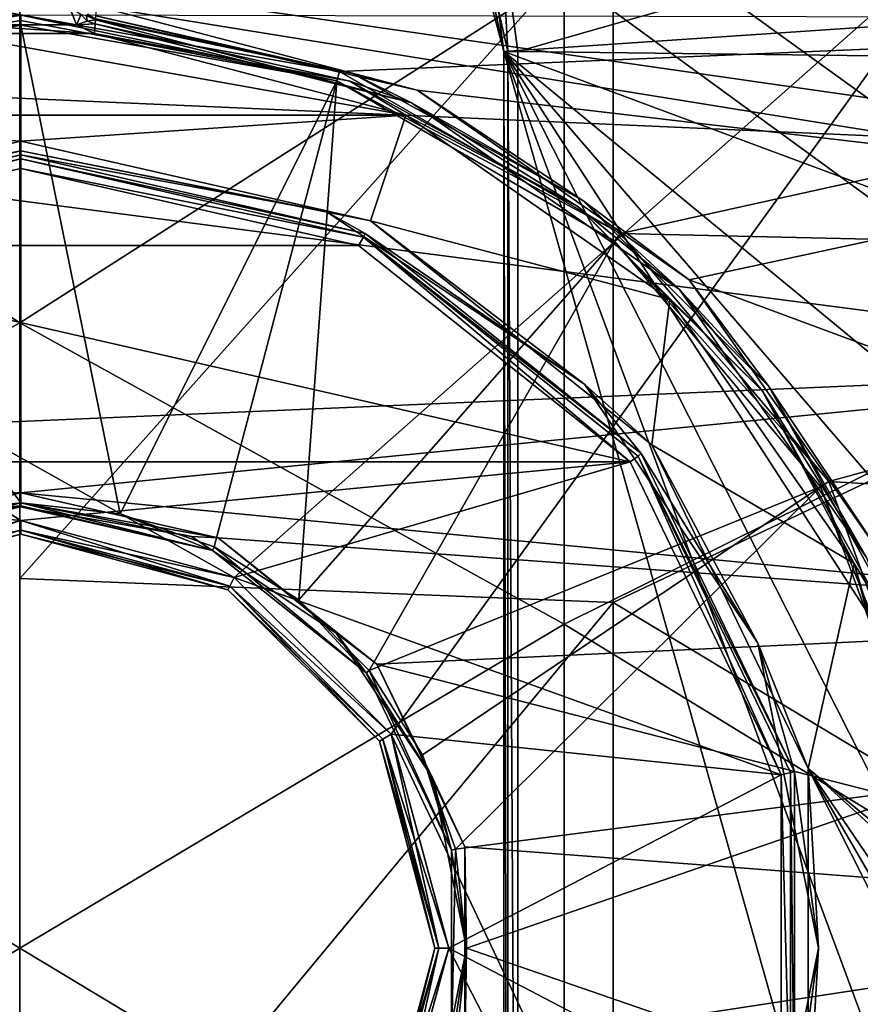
# Model space of a CAD drawing. Extents: x -252 to 252, y -10 to 1339.
# Tile 48 of 256: x 0 to 6, y 81 to 88. Entities that reach past the tile are written whole.
import ezdxf

# ---------------------------------------------------------------- set-up
doc = ezdxf.new("R2010")
doc.units = 0
doc.header["$LTSCALE"] = 52.148148
for name, color, linetype in [('199', 7, 'CONTINUOUS'), ('202', 7, 'CONTINUOUS'), ('2792', 7, 'CONTINUOUS'), ('2804', 7, 'CONTINUOUS'), ('2805', 7, 'CONTINUOUS'), ('349', 7, 'CONTINUOUS'), ('353', 7, 'CONTINUOUS'), ('3665', 7, 'CONTINUOUS'), ('3666', 7, 'CONTINUOUS'), ('3671', 7, 'CONTINUOUS'), ('373', 7, 'CONTINUOUS'), ('374', 7, 'CONTINUOUS'), ('375', 7, 'CONTINUOUS'), ('376', 7, 'CONTINUOUS'), ('3768', 7, 'CONTINUOUS'), ('377', 7, 'CONTINUOUS'), ('3774', 7, 'CONTINUOUS'), ('3778', 7, 'CONTINUOUS'), ('3779', 7, 'CONTINUOUS'), ('3780', 7, 'CONTINUOUS'), ('3781', 7, 'CONTINUOUS'), ('379', 7, 'CONTINUOUS'), ('3806', 7, 'CONTINUOUS'), ('3807', 7, 'CONTINUOUS'), ('3808', 7, 'CONTINUOUS'), ('3809', 7, 'CONTINUOUS'), ('3810', 7, 'CONTINUOUS'), ('3811', 7, 'CONTINUOUS'), ('414', 7, 'CONTINUOUS'), ('415', 7, 'CONTINUOUS'), ('429', 7, 'CONTINUOUS'), ('440', 7, 'CONTINUOUS'), ('441', 7, 'CONTINUOUS'), ('465', 7, 'CONTINUOUS'), ('466', 7, 'CONTINUOUS'), ('530', 7, 'CONTINUOUS'), ('531', 7, 'CONTINUOUS'), ('532', 7, 'CONTINUOUS'), ('533', 7, 'CONTINUOUS'), ('534', 7, 'CONTINUOUS'), ('535', 7, 'CONTINUOUS')]:
    doc.layers.add(name, color=color, linetype=linetype)

msp = doc.modelspace()

# ---------------------------------------------------------------- linework, layer by layer
at = {"layer": '199', "color": 7, "linetype": 'CONTINUOUS'}
for points in [[(8.463, 90.4324, 15.7058), (4.2912, 88.9937, 17.0673), (8.463, 85.9824, 16.3192), (8.463, 90.4324, 15.7058)], [(-0.0084, 84.1796, 17.9291), (4.2912, 88.9937, 17.0673), (-0.0084, 89.5089, 17.3627), (-0.0084, 84.1796, 17.9291)], [(4.2912, 84.0064, 17.5664), (4.2912, 88.9937, 17.0673), (-0.0084, 84.1796, 17.9291), (4.2912, 84.0064, 17.5664)], [(4.2912, 88.9937, 17.0673), (4.2912, 84.0064, 17.5664), (8.463, 85.9824, 16.3192), (4.2912, 88.9937, 17.0673)], [(8.463, 85.9824, 16.3192), (4.2912, 84.0064, 17.5664), (8.463, 81.4951, 16.524), (8.463, 85.9824, 16.3192)], [(-0.0084, 78.8203, 17.9291), (4.2912, 84.0064, 17.5664), (-0.0084, 84.1796, 17.9291), (-0.0084, 78.8203, 17.9291)], [(4.2912, 78.9942, 17.5665), (4.2912, 84.0064, 17.5664), (-0.0084, 78.8203, 17.9291), (4.2912, 78.9942, 17.5665)], [(4.2912, 84.0064, 17.5664), (4.2912, 78.9942, 17.5665), (8.463, 81.4951, 16.524), (4.2912, 84.0064, 17.5664)], [(8.463, 81.4951, 16.524), (4.2912, 78.9942, 17.5665), (8.463, 77.0077, 16.3183), (8.463, 81.4951, 16.524)]]:
    msp.add_3dface(points, dxfattribs=at)
at = {"layer": '202', "color": 7, "linetype": 'CONTINUOUS'}
for points in [[(-0.0075, 90.5253, 16.1727), (-0.0075, 86.0316, 16.7927), (-3.9518, 88.579, 16.1617), (-0.0075, 90.5253, 16.1727)], [(-0.0075, 90.5253, 16.1727), (3.9369, 88.5548, 16.1677), (-0.0075, 86.0316, 16.7927), (-0.0075, 90.5253, 16.1727)], [(7.7743, 85.7514, 15.5187), (3.9369, 88.5548, 16.1677), (7.7743, 89.9714, 14.958), (7.7743, 85.7514, 15.5187)], [(-3.9518, 88.579, 16.1617), (-0.0075, 86.0316, 16.7927), (-3.9518, 83.8751, 16.6152), (-3.9518, 88.579, 16.1617)], [(3.9369, 88.5548, 16.1677), (3.9369, 83.8498, 16.6189), (-0.0075, 86.0316, 16.7927), (3.9369, 88.5548, 16.1677)], [(3.9369, 83.8498, 16.6189), (3.9369, 88.5548, 16.1677), (7.7743, 85.7514, 15.5187), (3.9369, 83.8498, 16.6189)], [(-0.0075, 86.0316, 16.7927), (-0.0075, 81.5, 17), (-3.9518, 83.8751, 16.6152), (-0.0075, 86.0316, 16.7927)], [(-0.0075, 86.0316, 16.7927), (3.9369, 83.8498, 16.6189), (-0.0075, 81.5, 17), (-0.0075, 86.0316, 16.7927)], [(7.7743, 81.4985, 15.7059), (3.9369, 83.8498, 16.6189), (7.7743, 85.7514, 15.5187), (7.7743, 81.4985, 15.7059)], [(-3.9518, 83.8751, 16.6152), (-0.0075, 81.5, 17), (-3.9518, 79.1493, 16.6164), (-3.9518, 83.8751, 16.6152)], [(3.9369, 83.8498, 16.6189), (3.9369, 79.1233, 16.6176), (-0.0075, 81.5, 17), (3.9369, 83.8498, 16.6189)], [(3.9369, 79.1233, 16.6176), (3.9369, 83.8498, 16.6189), (7.7743, 81.4985, 15.7059), (3.9369, 79.1233, 16.6176)], [(-0.0075, 81.5, 17), (-0.0075, 76.9684, 16.7927), (-3.9518, 79.1493, 16.6164), (-0.0075, 81.5, 17)], [(-0.0075, 81.5, 17), (3.9369, 79.1233, 16.6176), (-0.0075, 76.9684, 16.7927), (-0.0075, 81.5, 17)], [(7.7743, 77.2456, 15.5184), (3.9369, 79.1233, 16.6176), (7.7743, 81.4985, 15.7059), (7.7743, 77.2456, 15.5184)]]:
    msp.add_3dface(points, dxfattribs=at)
at = {"layer": '2792', "color": 7, "linetype": 'CONTINUOUS'}
for points in [[(3.6, 88, -64.5), (9.212, 89.5971, -64.5), (3.4788, 88.9255, -64.5), (3.6, 88, -64.5)], [(9.7654, 87.9247, -64.5), (9.212, 89.5971, -64.5), (3.6, 88, -64.5), (9.7654, 87.9247, -64.5)], [(3.6, 75, -64.5), (9.7654, 87.9247, -64.5), (3.6, 88, -64.5), (3.6, 75, -64.5)], [(10.2575, 85.8805, -64.5), (9.7654, 87.9247, -64.5), (3.6, 75, -64.5), (10.2575, 85.8805, -64.5)], [(10.6202, 83.4086, -64.5), (10.2575, 85.8805, -64.5), (3.6, 75, -64.5), (10.6202, 83.4086, -64.5)], [(10.7493, 80.6441, -64.5), (10.6202, 83.4086, -64.5), (3.6, 75, -64.5), (10.7493, 80.6441, -64.5)]]:
    msp.add_3dface(points, dxfattribs=at)
at = {"layer": '2804', "color": 7, "linetype": 'CONTINUOUS'}
for points in [[(3.3807, 88.9059, -64.6), (3.0311, 89.75, -64.6), (3.5, 88, -68.3), (3.3807, 88.9059, -64.6)], [(3.5, 88, -68.3), (3.0311, 89.75, -64.6), (3.0312, 89.7495, -68.3), (3.5, 88, -68.3)], [(3.5, 88, -64.6), (3.3807, 88.9059, -64.6), (3.5, 88, -68.3), (3.5, 88, -64.6)]]:
    msp.add_3dface(points, dxfattribs=at)
at = {"layer": '2805', "color": 7, "linetype": 'CONTINUOUS'}
for points in [[(3.5, 88, -64.6), (3.5, 88, -68.3), (3.5, 75, -68.3), (3.5, 88, -64.6)], [(3.5, 75, -64.6), (3.5, 88, -64.6), (3.5, 75, -68.3), (3.5, 75, -64.6)]]:
    msp.add_3dface(points, dxfattribs=at)
at = {"layer": '349', "color": 7, "linetype": 'CONTINUOUS'}
for points in [[(6.9326, 88.9451, 0.5), (-6.9326, 88.9451, 0.5), (1.5461, 84.1868, 0.5), (6.9326, 88.9451, 0.5)], [(0, 84.6, 0.5), (-6.9326, 88.9451, 0.5), (-1.5459, 84.1869, 0.5), (0, 84.6, 0.5)], [(-6.9326, 88.9451, 0.5), (0, 84.6, 0.5), (1.5461, 84.1868, 0.5), (-6.9326, 88.9451, 0.5)], [(2.6837, 83.0513, 0.5), (6.9326, 88.9451, 0.5), (1.5461, 84.1868, 0.5), (2.6837, 83.0513, 0.5)], [(6.9326, 74.0549, 0.5), (6.9326, 88.9451, 0.5), (2.6837, 83.0513, 0.5), (6.9326, 74.0549, 0.5)], [(3.1, 81.4999, 0.5), (6.9326, 74.0549, 0.5), (2.6837, 83.0513, 0.5), (3.1, 81.4999, 0.5)], [(2.6836, 79.9485, 0.5), (6.9326, 74.0549, 0.5), (3.1, 81.4999, 0.5), (2.6836, 79.9485, 0.5)]]:
    msp.add_3dface(points, dxfattribs=at)
at = {"layer": '353', "color": 7, "linetype": 'CONTINUOUS'}
for points in [[(8.266, 87.0844, -11), (0.55, 88.3279, -11), (4.1, 90.9, -11), (8.266, 87.0844, -11)], [(6.9852, 90.9, -11), (8.266, 87.0844, -11), (4.1, 90.9, -11), (6.9852, 90.9, -11)], [(2.872, 87.7188, -11), (0.55, 88.3279, -11), (8.266, 87.0844, -11), (2.872, 87.7188, -11)], [(4.8432, 86.3442, -11), (2.872, 87.7188, -11), (8.266, 87.0844, -11), (4.8432, 86.3442, -11)], [(-2.446, 86.593, -11), (0, 87.15, -11), (2.4459, 86.593, -11), (-2.446, 86.593, -11)], [(8.6634, 84.9291, -11), (4.8432, 86.3442, -11), (8.266, 87.0844, -11), (8.6634, 84.9291, -11)], [(-4.4152, 85.0251, -11), (-2.446, 86.593, -11), (4.4152, 85.0251, -11), (-4.4152, 85.0251, -11)], [(4.4152, 85.0251, -11), (-2.446, 86.593, -11), (2.4459, 86.593, -11), (4.4152, 85.0251, -11)], [(6.2182, 84.3734, -11), (4.8432, 86.3442, -11), (8.6634, 84.9291, -11), (6.2182, 84.3734, -11)], [(-4.4152, 85.0251, -11), (4.4152, 85.0251, -11), (0, 84.6, -11), (-4.4152, 85.0251, -11)], [(-4.4152, 85.0251, -11), (0, 84.6, -11), (-1.5461, 84.1868, -11), (-4.4152, 85.0251, -11)], [(0, 84.6, -11), (4.4152, 85.0251, -11), (1.546, 84.1869, -11), (0, 84.6, -11)], [(4.4152, 85.0251, -11), (5.5082, 82.7578, -11), (1.546, 84.1869, -11), (4.4152, 85.0251, -11)], [(1.546, 84.1869, -11), (5.5082, 82.7578, -11), (2.6836, 83.0515, -11), (1.546, 84.1869, -11)], [(2.6836, 83.0515, -11), (5.5082, 82.7578, -11), (3.1, 81.5001, -11), (2.6836, 83.0515, -11)], [(5.5082, 82.7578, -11), (5.5082, 80.2423, -11), (3.1, 81.5001, -11), (5.5082, 82.7578, -11)], [(3.1, 81.5001, -11), (5.5082, 80.2423, -11), (2.6837, 79.9487, -11), (3.1, 81.5001, -11)]]:
    msp.add_3dface(points, dxfattribs=at)
at = {"layer": '3665', "color": 7, "linetype": 'CONTINUOUS'}
for points in [[(3.5, 88, -64.6), (3.5293, 75, -64.5293), (3.5293, 88, -64.5293), (3.5, 88, -64.6)], [(3.5, 88, -64.6), (3.5, 75, -64.6), (3.5293, 75, -64.5293), (3.5, 88, -64.6)], [(3.5293, 75, -64.5293), (3.6, 75, -64.5), (3.5293, 88, -64.5293), (3.5293, 75, -64.5293)], [(3.6, 75, -64.5), (3.6, 88, -64.5), (3.5293, 88, -64.5293), (3.6, 75, -64.5)]]:
    msp.add_3dface(points, dxfattribs=at)
at = {"layer": '3666', "color": 7, "linetype": 'CONTINUOUS'}
for points in [[(3.5, 88, -64.6), (3.5293, 88, -64.5293), (3.1798, 89.5313, -64.5293), (3.5, 88, -64.6)], [(3.3807, 88.9059, -64.6), (3.5, 88, -64.6), (3.1798, 89.5313, -64.5293), (3.3807, 88.9059, -64.6)], [(3.5293, 88, -64.5293), (3.4788, 88.9255, -64.5), (3.1798, 89.5313, -64.5293), (3.5293, 88, -64.5293)], [(3.6, 88, -64.5), (3.4788, 88.9255, -64.5), (3.5293, 88, -64.5293), (3.6, 88, -64.5)]]:
    msp.add_3dface(points, dxfattribs=at)
at = {"layer": '3671', "color": 7, "linetype": 'CONTINUOUS'}
for points in [[(3.5, 88, -68.3), (3.0312, 89.7495, -68.3), (7.0824, 88.2403, -68.3), (3.5, 88, -68.3)], [(7.4875, 86.5161, -68.3), (3.5, 88, -68.3), (7.0824, 88.2403, -68.3), (7.4875, 86.5161, -68.3)], [(3.5, 75, -68.3), (3.5, 88, -68.3), (7.1579, 75.0399, -68.3), (3.5, 75, -68.3)], [(7.1579, 75.0399, -68.3), (3.5, 88, -68.3), (7.5813, 76.992, -68.3), (7.1579, 75.0399, -68.3)], [(7.8011, 84.4565, -68.3), (3.5, 88, -68.3), (7.4875, 86.5161, -68.3), (7.8011, 84.4565, -68.3)], [(7.9291, 82.8568, -68.3), (3.5, 88, -68.3), (7.8011, 84.4565, -68.3), (7.9291, 82.8568, -68.3)], [(7.9599, 81.1138, -68.3), (3.5, 88, -68.3), (7.9291, 82.8568, -68.3), (7.9599, 81.1138, -68.3)], [(7.8781, 79.3588, -68.3), (3.5, 88, -68.3), (7.9599, 81.1138, -68.3), (7.8781, 79.3588, -68.3)], [(7.5813, 76.992, -68.3), (3.5, 88, -68.3), (7.8781, 79.3588, -68.3), (7.5813, 76.992, -68.3)]]:
    msp.add_3dface(points, dxfattribs=at)
at = {"layer": '373', "color": 7, "linetype": 'CONTINUOUS'}
for points in [[(0, 84.5, -10.9), (1.5, 84.0981, -10.9), (0, 84.5, 0.4), (0, 84.5, -10.9)], [(0, 84.5, 0.4), (1.5, 84.0981, -10.9), (1.5, 84.0981, 0.4), (0, 84.5, 0.4)], [(1.5, 84.0981, 0.4), (2.5981, 83, -10.9), (2.5981, 83, 0.4), (1.5, 84.0981, 0.4)], [(1.5, 84.0981, -10.9), (2.5981, 83, -10.9), (1.5, 84.0981, 0.4), (1.5, 84.0981, -10.9)], [(2.5981, 83, -10.9), (3, 81.5, -10.9), (2.5981, 83, 0.4), (2.5981, 83, -10.9)], [(2.5981, 83, 0.4), (3, 81.5, -10.9), (3, 81.5, 0.4), (2.5981, 83, 0.4)], [(3, 81.5, 0.4), (2.5981, 80, -10.9), (2.5981, 80, 0.4), (3, 81.5, 0.4)], [(3, 81.5, -10.9), (2.5981, 80, -10.9), (3, 81.5, 0.4), (3, 81.5, -10.9)]]:
    msp.add_3dface(points, dxfattribs=at)
at = {"layer": '374', "color": 7, "linetype": 'CONTINUOUS'}
for points in [[(-1.5, 84.0981, -10.9), (0, 84.5, -10.9), (-1.5, 84.0981, 0.4), (-1.5, 84.0981, -10.9)], [(0, 84.5, -10.9), (0, 84.5, 0.4), (-1.5, 84.0981, 0.4), (0, 84.5, -10.9)]]:
    msp.add_3dface(points, dxfattribs=at)
at = {"layer": '375', "color": 7, "linetype": 'CONTINUOUS'}
for points in [[(-0.35, 88.3279, -15), (0.4032, 88.192, -15), (-0.4029, 88.1924, -15), (-0.35, 88.3279, -15)], [(0.35, 88.3279, -15), (0.4032, 88.192, -15), (-0.35, 88.3279, -15), (0.35, 88.3279, -15)], [(-0.4029, 88.1924, -15), (0.5339, 88.1285, -15), (-0.5339, 88.1285, -15), (-0.4029, 88.1924, -15)], [(0.4032, 88.192, -15), (0.5339, 88.1285, -15), (-0.4029, 88.1924, -15), (0.4032, 88.192, -15)], [(-0.5339, 88.1285, -15), (2.7882, 87.5373, -15), (-2.7882, 87.5372, -15), (-0.5339, 88.1285, -15)], [(0.5339, 88.1285, -15), (2.7882, 87.5373, -15), (-0.5339, 88.1285, -15), (0.5339, 88.1285, -15)], [(-2.7882, 87.5372, -15), (2.7882, 87.5373, -15), (0, 87.35, -15), (-2.7882, 87.5372, -15)], [(-2.7882, 87.5372, -15), (0, 87.35, -15), (-2.5334, 86.7729, -15), (-2.7882, 87.5372, -15)], [(0, 87.35, -15), (2.7882, 87.5373, -15), (2.5333, 86.7729, -15), (0, 87.35, -15)], [(2.7882, 87.5373, -15), (4.7018, 86.2027, -15), (2.5333, 86.7729, -15), (2.7882, 87.5373, -15)], [(2.5333, 86.7729, -15), (4.7018, 86.2027, -15), (4.5718, 85.1494, -15), (2.5333, 86.7729, -15)], [(4.7018, 86.2027, -15), (6.0367, 84.2894, -15), (4.5718, 85.1494, -15), (4.7018, 86.2027, -15)], [(4.5718, 85.1494, -15), (6.0367, 84.2894, -15), (5.7032, 82.8021, -15), (4.5718, 85.1494, -15)], [(6.0367, 84.2894, -15), (6.6285, 82.0339, -15), (5.7032, 82.8021, -15), (6.0367, 84.2894, -15)], [(6.692, 81.0968, -15), (6.6285, 80.9661, -15), (5.7032, 82.8021, -15), (6.692, 81.0968, -15)], [(5.7032, 82.8021, -15), (6.6285, 80.9661, -15), (5.7032, 80.198, -15), (5.7032, 82.8021, -15)], [(6.8279, 81.15, -15), (6.692, 81.0968, -15), (5.7032, 82.8021, -15), (6.8279, 81.15, -15)], [(6.6924, 81.9029, -15), (6.8279, 81.15, -15), (5.7032, 82.8021, -15), (6.6924, 81.9029, -15)], [(6.6285, 82.0339, -15), (6.6924, 81.9029, -15), (5.7032, 82.8021, -15), (6.6285, 82.0339, -15)]]:
    msp.add_3dface(points, dxfattribs=at)
at = {"layer": '376', "color": 7, "linetype": 'CONTINUOUS'}
for points in [[(0, 87.25, -14.9), (2.4948, 86.6806, -14.9), (0, 87.25, -11.1), (0, 87.25, -14.9)], [(0, 87.25, -11.1), (2.4948, 86.6806, -14.9), (2.4948, 86.6806, -11.1), (0, 87.25, -11.1)], [(2.4948, 86.6806, -11.1), (4.4955, 85.0851, -14.9), (4.4955, 85.0851, -11.1), (2.4948, 86.6806, -11.1)], [(2.4948, 86.6806, -14.9), (4.4955, 85.0851, -14.9), (2.4948, 86.6806, -11.1), (2.4948, 86.6806, -14.9)], [(4.4955, 85.0851, -11.1), (5.6058, 82.7795, -14.9), (5.6058, 82.7795, -11.1), (4.4955, 85.0851, -11.1)], [(4.4955, 85.0851, -14.9), (5.6058, 82.7795, -14.9), (4.4955, 85.0851, -11.1), (4.4955, 85.0851, -14.9)], [(5.6058, 82.7795, -14.9), (5.6058, 80.2205, -14.9), (5.6058, 82.7795, -11.1), (5.6058, 82.7795, -14.9)], [(5.6058, 82.7795, -11.1), (5.6058, 80.2205, -14.9), (5.6058, 80.2205, -11.1), (5.6058, 82.7795, -11.1)]]:
    msp.add_3dface(points, dxfattribs=at)
at = {"layer": '3768', "color": 7, "linetype": 'CONTINUOUS'}
for points in [[(-11.0442, 89.3872, 13.5), (-11.5393, 87.6172, 13.5), (0, 88.2614, 13.5), (-11.0442, 89.3872, 13.5)], [(0, 88.2614, 13.5), (-11.5393, 87.6172, 13.5), (-2.3099, 87.8546, 13.5), (0, 88.2614, 13.5)], [(2.3098, 87.8546, 13.5), (11.3828, 88.2369, 13.5), (0, 88.2614, 13.5), (2.3098, 87.8546, 13.5)], [(4.3442, 86.6811, 13.5), (11.3828, 88.2369, 13.5), (2.3098, 87.8546, 13.5), (4.3442, 86.6811, 13.5)], [(11.778, 86.511, 13.5), (11.3828, 88.2369, 13.5), (4.3442, 86.6811, 13.5), (11.778, 86.511, 13.5)], [(5.8547, 84.8821, 13.5), (11.778, 86.511, 13.5), (4.3442, 86.6811, 13.5), (5.8547, 84.8821, 13.5)], [(12.0803, 84.5196, 13.5), (11.778, 86.511, 13.5), (5.8547, 84.8821, 13.5), (12.0803, 84.5196, 13.5)], [(6.6585, 82.6747, 13.5), (12.0803, 84.5196, 13.5), (5.8547, 84.8821, 13.5), (6.6585, 82.6747, 13.5)]]:
    msp.add_3dface(points, dxfattribs=at)
at = {"layer": '377', "color": 7, "linetype": 'CONTINUOUS'}
for points in [[(0, 87.25, -14.9), (0, 87.25, -11.1), (-2.4948, 86.6806, -11.1), (0, 87.25, -14.9)], [(-2.4948, 86.6806, -14.9), (0, 87.25, -14.9), (-2.4948, 86.6806, -11.1), (-2.4948, 86.6806, -14.9)]]:
    msp.add_3dface(points, dxfattribs=at)
at = {"layer": '3774', "color": 7, "linetype": 'CONTINUOUS'}
for points in [[(-8.6636, 88.0429, 8), (-8.0448, 89.7034, 8), (8.8915, 87.2669, 8), (-8.6636, 88.0429, 8)], [(8.8915, 87.2669, 8), (-8.0448, 89.7034, 8), (8.0363, 89.7295, 8), (8.8915, 87.2669, 8)], [(-9.388, 84.917, 8), (-8.6636, 88.0429, 8), (9.251, 85.7149, 8), (-9.388, 84.917, 8)], [(9.251, 85.7149, 8), (-8.6636, 88.0429, 8), (8.8915, 87.2669, 8), (9.251, 85.7149, 8)], [(-9.388, 84.917, 8), (9.251, 85.7149, 8), (0, 84.8, 8), (-9.388, 84.917, 8)], [(9.251, 85.7149, 8), (9.5209, 83.8837, 8), (0, 84.8, 8), (9.251, 85.7149, 8)], [(-9.388, 84.917, 8), (0, 84.8, 8), (-1.4286, 84.4747, 8), (-9.388, 84.917, 8)], [(0, 84.8, 8), (9.5209, 83.8837, 8), (1.4286, 84.4747, 8), (0, 84.8, 8)], [(1.4286, 84.4747, 8), (9.5209, 83.8837, 8), (2.5788, 83.5589, 8), (1.4286, 84.4747, 8)], [(9.5209, 83.8837, 8), (9.6438, 81.7451, 8), (2.5788, 83.5589, 8), (9.5209, 83.8837, 8)], [(2.5788, 83.5589, 8), (9.6438, 81.7451, 8), (3.2172, 82.2346, 8), (2.5788, 83.5589, 8)], [(3.2172, 82.2346, 8), (9.6438, 81.7451, 8), (3.2172, 80.7654, 8), (3.2172, 82.2346, 8)], [(9.6438, 81.7451, 8), (9.5605, 79.5289, 8), (3.2172, 80.7654, 8), (9.6438, 81.7451, 8)]]:
    msp.add_3dface(points, dxfattribs=at)
at = {"layer": '3778', "color": 7, "linetype": 'CONTINUOUS'}
for points in [[(1.3884, 84.3831, 9.9386), (0, 84.7, 9.9386), (1.3884, 84.3831, 8.1), (1.3884, 84.3831, 9.9386)], [(1.3884, 84.3831, 8.1), (0, 84.7, 9.9386), (0, 84.7, 8.1), (1.3884, 84.3831, 8.1)], [(2.5019, 83.4952, 9.9386), (1.3884, 84.3831, 9.9386), (2.5019, 83.4952, 8.1), (2.5019, 83.4952, 9.9386)], [(2.5019, 83.4952, 8.1), (1.3884, 84.3831, 9.9386), (1.3884, 84.3831, 8.1), (2.5019, 83.4952, 8.1)], [(3.1198, 82.2121, 9.9386), (2.5019, 83.4952, 9.9386), (3.1198, 82.2121, 8.1), (3.1198, 82.2121, 9.9386)], [(3.1198, 82.2121, 8.1), (2.5019, 83.4952, 9.9386), (2.5019, 83.4952, 8.1), (3.1198, 82.2121, 8.1)], [(3.1198, 80.7879, 9.9386), (3.1198, 82.2121, 9.9386), (3.1198, 80.7879, 8.1), (3.1198, 80.7879, 9.9386)], [(3.1198, 80.7879, 8.1), (3.1198, 82.2121, 9.9386), (3.1198, 82.2121, 8.1), (3.1198, 80.7879, 8.1)]]:
    msp.add_3dface(points, dxfattribs=at)
at = {"layer": '3779', "color": 7, "linetype": 'CONTINUOUS'}
for points in [[(0.7186, 84.6483, 10.0093), (0, 88.1907, 13.4707), (0, 84.7293, 10.0093), (0.7186, 84.6483, 10.0093)], [(2.2884, 87.7872, 13.4707), (0, 88.1907, 13.4707), (0.7186, 84.6483, 10.0093), (2.2884, 87.7872, 13.4707)], [(1.4011, 84.4095, 10.0093), (2.2884, 87.7872, 13.4707), (0.7186, 84.6483, 10.0093), (1.4011, 84.4095, 10.0093)], [(2.0134, 84.0248, 10.0093), (2.2884, 87.7872, 13.4707), (1.4011, 84.4095, 10.0093), (2.0134, 84.0248, 10.0093)], [(4.3007, 86.6254, 13.4707), (2.2884, 87.7872, 13.4707), (2.0134, 84.0248, 10.0093), (4.3007, 86.6254, 13.4707)], [(2.5248, 83.5134, 10.0093), (4.3007, 86.6254, 13.4707), (2.0134, 84.0248, 10.0093), (2.5248, 83.5134, 10.0093)], [(5.7943, 84.8454, 13.4707), (4.3007, 86.6254, 13.4707), (2.5248, 83.5134, 10.0093), (5.7943, 84.8454, 13.4707)], [(2.9095, 82.9011, 10.0093), (5.7943, 84.8454, 13.4707), (2.5248, 83.5134, 10.0093), (2.9095, 82.9011, 10.0093)], [(3.1483, 82.2186, 10.0093), (5.7943, 84.8454, 13.4707), (2.9095, 82.9011, 10.0093), (3.1483, 82.2186, 10.0093)], [(6.5891, 82.6618, 13.4707), (5.7943, 84.8454, 13.4707), (3.1483, 82.2186, 10.0093), (6.5891, 82.6618, 13.4707)], [(3.2293, 81.5, 10.0093), (6.5891, 82.6618, 13.4707), (3.1483, 82.2186, 10.0093), (3.2293, 81.5, 10.0093)], [(6.5891, 80.3382, 13.4707), (6.5891, 82.6618, 13.4707), (3.2293, 81.5, 10.0093), (6.5891, 80.3382, 13.4707)], [(3.1483, 80.7814, 10.0093), (6.5891, 80.3382, 13.4707), (3.2293, 81.5, 10.0093), (3.1483, 80.7814, 10.0093)]]:
    msp.add_3dface(points, dxfattribs=at)
at = {"layer": '3780', "color": 7, "linetype": 'CONTINUOUS'}
for points in [[(0, 84.7, 8.1), (-1.3884, 84.3831, 9.9386), (-1.3884, 84.3831, 8.1), (0, 84.7, 8.1)], [(0, 84.7, 8.1), (0, 84.7, 9.9386), (-1.3884, 84.3831, 9.9386), (0, 84.7, 8.1)]]:
    msp.add_3dface(points, dxfattribs=at)
at = {"layer": '3781', "color": 7, "linetype": 'CONTINUOUS'}
for points in [[(0, 84.7293, 10.0093), (0, 88.1907, 13.4707), (-2.2884, 87.7872, 13.4707), (0, 84.7293, 10.0093)], [(0, 84.7293, 10.0093), (-2.2884, 87.7872, 13.4707), (-0.7186, 84.6483, 10.0093), (0, 84.7293, 10.0093)]]:
    msp.add_3dface(points, dxfattribs=at)
at = {"layer": '379', "color": 7, "linetype": 'CONTINUOUS'}
for points in [[(0.542, 88.2282, -14.9), (0.542, 88.2282, -11.1), (2.8316, 87.6274, -11.1), (0.542, 88.2282, -14.9)], [(2.8316, 87.6274, -14.9), (0.542, 88.2282, -14.9), (2.8316, 87.6274, -11.1), (2.8316, 87.6274, -14.9)], [(4.773, 86.273, -14.9), (2.8316, 87.6274, -14.9), (4.773, 86.273, -11.1), (4.773, 86.273, -14.9)], [(4.773, 86.273, -11.1), (2.8316, 87.6274, -14.9), (2.8316, 87.6274, -11.1), (4.773, 86.273, -11.1)], [(6.1274, 84.3316, -14.9), (4.773, 86.273, -14.9), (6.1274, 84.3316, -11.1), (6.1274, 84.3316, -14.9)], [(6.1274, 84.3316, -11.1), (4.773, 86.273, -14.9), (4.773, 86.273, -11.1), (6.1274, 84.3316, -11.1)]]:
    msp.add_3dface(points, dxfattribs=at)
at = {"layer": '3806', "color": 7, "linetype": 'CONTINUOUS'}
for points in [[(2.3098, 87.8546, 13.5), (0, 88.2614, 13.5), (2.2884, 87.7872, 13.4707), (2.3098, 87.8546, 13.5)], [(2.2884, 87.7872, 13.4707), (0, 88.2614, 13.5), (0, 88.2232, 13.4924), (2.2884, 87.7872, 13.4707)], [(0, 88.1907, 13.4707), (2.2884, 87.7872, 13.4707), (0, 88.2232, 13.4924), (0, 88.1907, 13.4707)], [(4.3442, 86.6811, 13.5), (2.3098, 87.8546, 13.5), (2.2884, 87.7872, 13.4707), (4.3442, 86.6811, 13.5)], [(4.3442, 86.6811, 13.5), (2.2884, 87.7872, 13.4707), (4.3007, 86.6254, 13.4707), (4.3442, 86.6811, 13.5)], [(5.8547, 84.8821, 13.5), (4.3442, 86.6811, 13.5), (4.3007, 86.6254, 13.4707), (5.8547, 84.8821, 13.5)], [(5.8547, 84.8821, 13.5), (4.3007, 86.6254, 13.4707), (5.7943, 84.8454, 13.4707), (5.8547, 84.8821, 13.5)], [(6.6585, 82.6747, 13.5), (5.8547, 84.8821, 13.5), (5.7943, 84.8454, 13.4707), (6.6585, 82.6747, 13.5)], [(6.6585, 82.6747, 13.5), (5.7943, 84.8454, 13.4707), (6.5891, 82.6618, 13.4707), (6.6585, 82.6747, 13.5)]]:
    msp.add_3dface(points, dxfattribs=at)
at = {"layer": '3807', "color": 7, "linetype": 'CONTINUOUS'}
for points in [[(0, 88.2614, 13.5), (-2.3099, 87.8546, 13.5), (0, 88.2232, 13.4924), (0, 88.2614, 13.5)], [(-2.3099, 87.8546, 13.5), (0, 88.1907, 13.4707), (0, 88.2232, 13.4924), (-2.3099, 87.8546, 13.5)], [(0, 88.1907, 13.4707), (-2.3099, 87.8546, 13.5), (-2.2884, 87.7872, 13.4707), (0, 88.1907, 13.4707)]]:
    msp.add_3dface(points, dxfattribs=at)
at = {"layer": '3808', "color": 7, "linetype": 'CONTINUOUS'}
for points in [[(1.3884, 84.3831, 9.9386), (0, 84.7293, 10.0093), (0, 84.7076, 9.9768), (1.3884, 84.3831, 9.9386)], [(1.3884, 84.3831, 9.9386), (0.7186, 84.6483, 10.0093), (0, 84.7293, 10.0093), (1.3884, 84.3831, 9.9386)], [(0, 84.7, 9.9386), (1.3884, 84.3831, 9.9386), (0, 84.7076, 9.9768), (0, 84.7, 9.9386)], [(1.3884, 84.3831, 9.9386), (1.4011, 84.4095, 10.0093), (0.7186, 84.6483, 10.0093), (1.3884, 84.3831, 9.9386)], [(1.3884, 84.3831, 9.9386), (2.5019, 83.4952, 9.9386), (1.4011, 84.4095, 10.0093), (1.3884, 84.3831, 9.9386)], [(2.5019, 83.4952, 9.9386), (2.0134, 84.0248, 10.0093), (1.4011, 84.4095, 10.0093), (2.5019, 83.4952, 9.9386)], [(2.5019, 83.4952, 9.9386), (2.5248, 83.5134, 10.0093), (2.0134, 84.0248, 10.0093), (2.5019, 83.4952, 9.9386)], [(2.5019, 83.4952, 9.9386), (3.1198, 82.2121, 9.9386), (2.5248, 83.5134, 10.0093), (2.5019, 83.4952, 9.9386)], [(3.1198, 82.2121, 9.9386), (2.9095, 82.9011, 10.0093), (2.5248, 83.5134, 10.0093), (3.1198, 82.2121, 9.9386)], [(3.1198, 82.2121, 9.9386), (3.1483, 82.2186, 10.0093), (2.9095, 82.9011, 10.0093), (3.1198, 82.2121, 9.9386)], [(3.1198, 80.7879, 9.9386), (3.2293, 81.5, 10.0093), (3.1483, 82.2186, 10.0093), (3.1198, 80.7879, 9.9386)], [(3.1198, 82.2121, 9.9386), (3.1198, 80.7879, 9.9386), (3.1483, 82.2186, 10.0093), (3.1198, 82.2121, 9.9386)], [(3.1198, 80.7879, 9.9386), (3.1483, 80.7814, 10.0093), (3.2293, 81.5, 10.0093), (3.1198, 80.7879, 9.9386)]]:
    msp.add_3dface(points, dxfattribs=at)
at = {"layer": '3809', "color": 7, "linetype": 'CONTINUOUS'}
for points in [[(-1.3884, 84.3831, 9.9386), (0, 84.7, 9.9386), (-1.4011, 84.4095, 10.0093), (-1.3884, 84.3831, 9.9386)], [(0, 84.7, 9.9386), (-0.7186, 84.6483, 10.0093), (-1.4011, 84.4095, 10.0093), (0, 84.7, 9.9386)], [(0, 84.7293, 10.0093), (-0.7186, 84.6483, 10.0093), (0, 84.7076, 9.9768), (0, 84.7293, 10.0093)], [(-0.7186, 84.6483, 10.0093), (0, 84.7, 9.9386), (0, 84.7076, 9.9768), (-0.7186, 84.6483, 10.0093)]]:
    msp.add_3dface(points, dxfattribs=at)
at = {"layer": '3810', "color": 7, "linetype": 'CONTINUOUS'}
for points in [[(0, 84.8, 8), (1.4286, 84.4747, 8), (0, 84.7293, 8.0293), (0, 84.8, 8)], [(0, 84.7, 8.1), (0, 84.7293, 8.0293), (1.2358, 84.4835, 8.0293), (0, 84.7, 8.1)], [(0, 84.7293, 8.0293), (1.4286, 84.4747, 8), (1.2358, 84.4835, 8.0293), (0, 84.7293, 8.0293)], [(1.3884, 84.3831, 8.1), (0, 84.7, 8.1), (1.2358, 84.4835, 8.0293), (1.3884, 84.3831, 8.1)], [(1.3884, 84.3831, 8.1), (1.2358, 84.4835, 8.0293), (2.2835, 83.7835, 8.0293), (1.3884, 84.3831, 8.1)], [(1.2358, 84.4835, 8.0293), (1.4286, 84.4747, 8), (2.2835, 83.7835, 8.0293), (1.2358, 84.4835, 8.0293)], [(1.4286, 84.4747, 8), (2.5788, 83.5589, 8), (2.2835, 83.7835, 8.0293), (1.4286, 84.4747, 8)], [(2.5019, 83.4952, 8.1), (1.3884, 84.3831, 8.1), (2.2835, 83.7835, 8.0293), (2.5019, 83.4952, 8.1)], [(2.2835, 83.7835, 8.0293), (2.5788, 83.5589, 8), (2.9835, 82.7358, 8.0293), (2.2835, 83.7835, 8.0293)], [(2.5019, 83.4952, 8.1), (2.2835, 83.7835, 8.0293), (2.9835, 82.7358, 8.0293), (2.5019, 83.4952, 8.1)], [(2.5788, 83.5589, 8), (3.2172, 82.2346, 8), (2.9835, 82.7358, 8.0293), (2.5788, 83.5589, 8)], [(3.1198, 82.2121, 8.1), (2.5019, 83.4952, 8.1), (2.9835, 82.7358, 8.0293), (3.1198, 82.2121, 8.1)], [(2.9835, 82.7358, 8.0293), (3.2172, 82.2346, 8), (3.2293, 81.5, 8.0293), (2.9835, 82.7358, 8.0293)], [(3.1198, 82.2121, 8.1), (2.9835, 82.7358, 8.0293), (3.2293, 81.5, 8.0293), (3.1198, 82.2121, 8.1)], [(3.1198, 80.7879, 8.1), (3.1198, 82.2121, 8.1), (3.2293, 81.5, 8.0293), (3.1198, 80.7879, 8.1)], [(3.2172, 82.2346, 8), (3.2172, 80.7654, 8), (3.2293, 81.5, 8.0293), (3.2172, 82.2346, 8)], [(3.2293, 81.5, 8.0293), (3.2172, 80.7654, 8), (2.9835, 80.2642, 8.0293), (3.2293, 81.5, 8.0293)], [(3.1198, 80.7879, 8.1), (3.2293, 81.5, 8.0293), (2.9835, 80.2642, 8.0293), (3.1198, 80.7879, 8.1)]]:
    msp.add_3dface(points, dxfattribs=at)
at = {"layer": '3811', "color": 7, "linetype": 'CONTINUOUS'}
for points in [[(-1.4286, 84.4747, 8), (0, 84.8, 8), (-1.2358, 84.4835, 8.0293), (-1.4286, 84.4747, 8)], [(-1.2358, 84.4835, 8.0293), (0, 84.8, 8), (0, 84.7293, 8.0293), (-1.2358, 84.4835, 8.0293)], [(-1.3884, 84.3831, 8.1), (-1.2358, 84.4835, 8.0293), (0, 84.7293, 8.0293), (-1.3884, 84.3831, 8.1)], [(0, 84.7, 8.1), (-1.3884, 84.3831, 8.1), (0, 84.7293, 8.0293), (0, 84.7, 8.1)]]:
    msp.add_3dface(points, dxfattribs=at)
at = {"layer": '414', "color": 7, "linetype": 'CONTINUOUS'}
for points in [[(0, 84.6, 0.5), (-1.5459, 84.1869, 0.5), (0, 84.5293, 0.4707), (0, 84.6, 0.5)], [(0, 84.5293, 0.4707), (-1.5459, 84.1869, 0.5), (-1.5146, 84.1234, 0.4707), (0, 84.5293, 0.4707)], [(0, 84.5, 0.4), (0, 84.5293, 0.4707), (-1.5146, 84.1234, 0.4707), (0, 84.5, 0.4)], [(-1.5, 84.0981, 0.4), (0, 84.5, 0.4), (-1.5146, 84.1234, 0.4707), (-1.5, 84.0981, 0.4)]]:
    msp.add_3dface(points, dxfattribs=at)
at = {"layer": '415', "color": 7, "linetype": 'CONTINUOUS'}
for points in [[(0, 84.6, 0.5), (0, 84.5293, 0.4707), (1.5146, 84.1234, 0.4707), (0, 84.6, 0.5)], [(1.5461, 84.1868, 0.5), (0, 84.6, 0.5), (1.5146, 84.1234, 0.4707), (1.5461, 84.1868, 0.5)], [(0, 84.5, 0.4), (1.5, 84.0981, 0.4), (0, 84.5293, 0.4707), (0, 84.5, 0.4)], [(0, 84.5293, 0.4707), (1.5, 84.0981, 0.4), (1.5146, 84.1234, 0.4707), (0, 84.5293, 0.4707)], [(1.5, 84.0981, 0.4), (2.5981, 83, 0.4), (1.5146, 84.1234, 0.4707), (1.5, 84.0981, 0.4)], [(2.6837, 83.0513, 0.5), (1.5461, 84.1868, 0.5), (1.5146, 84.1234, 0.4707), (2.6837, 83.0513, 0.5)], [(2.6234, 83.0146, 0.4707), (2.6837, 83.0513, 0.5), (1.5146, 84.1234, 0.4707), (2.6234, 83.0146, 0.4707)], [(2.5981, 83, 0.4), (2.6234, 83.0146, 0.4707), (1.5146, 84.1234, 0.4707), (2.5981, 83, 0.4)], [(2.5981, 83, 0.4), (3, 81.5, 0.4), (2.6234, 83.0146, 0.4707), (2.5981, 83, 0.4)], [(3.0293, 81.5, 0.4707), (2.6837, 83.0513, 0.5), (2.6234, 83.0146, 0.4707), (3.0293, 81.5, 0.4707)], [(3, 81.5, 0.4), (3.0293, 81.5, 0.4707), (2.6234, 83.0146, 0.4707), (3, 81.5, 0.4)], [(3.1, 81.4999, 0.5), (2.6837, 83.0513, 0.5), (3.0293, 81.5, 0.4707), (3.1, 81.4999, 0.5)], [(3, 81.5, 0.4), (2.5981, 80, 0.4), (3.0293, 81.5, 0.4707), (3, 81.5, 0.4)], [(2.5981, 80, 0.4), (2.6234, 79.9854, 0.4707), (3.0293, 81.5, 0.4707), (2.5981, 80, 0.4)], [(2.6234, 79.9854, 0.4707), (3.1, 81.4999, 0.5), (3.0293, 81.5, 0.4707), (2.6234, 79.9854, 0.4707)], [(2.6836, 79.9485, 0.5), (3.1, 81.4999, 0.5), (2.6234, 79.9854, 0.4707), (2.6836, 79.9485, 0.5)]]:
    msp.add_3dface(points, dxfattribs=at)
at = {"layer": '429', "color": 7, "linetype": 'CONTINUOUS'}
for points in [[(0.542, 88.2282, -11.1), (0.542, 88.2282, -14.9), (0.4765, 88.2601, -14.9), (0.542, 88.2282, -11.1)], [(0.542, 88.2282, -11.1), (0.4765, 88.2601, -14.9), (0.4765, 88.2601, -11.1), (0.542, 88.2282, -11.1)]]:
    msp.add_3dface(points, dxfattribs=at)
at = {"layer": '440', "color": 7, "linetype": 'CONTINUOUS'}
for points in [[(0.4032, 88.192, -15), (0.35, 88.3279, -15), (0.4363, 88.2663, -14.9707), (0.4032, 88.192, -15)], [(0.4795, 88.2195, -14.9707), (0.4032, 88.192, -15), (0.4363, 88.2663, -14.9707), (0.4795, 88.2195, -14.9707)], [(0.4765, 88.2601, -14.9), (0.4795, 88.2195, -14.9707), (0.4363, 88.2663, -14.9707), (0.4765, 88.2601, -14.9)], [(0.5396, 88.199, -14.9707), (0.4032, 88.192, -15), (0.4795, 88.2195, -14.9707), (0.5396, 88.199, -14.9707)], [(0.5339, 88.1285, -15), (0.4032, 88.192, -15), (0.5396, 88.199, -14.9707), (0.5339, 88.1285, -15)], [(0.4765, 88.2601, -14.9), (0.542, 88.2282, -14.9), (0.4795, 88.2195, -14.9707), (0.4765, 88.2601, -14.9)], [(0.542, 88.2282, -14.9), (0.5396, 88.199, -14.9707), (0.4795, 88.2195, -14.9707), (0.542, 88.2282, -14.9)]]:
    msp.add_3dface(points, dxfattribs=at)
at = {"layer": '441', "color": 7, "linetype": 'CONTINUOUS'}
for points in [[(0.5339, 88.1285, -15), (0.5396, 88.199, -14.9707), (2.3825, 87.7842, -14.9707), (0.5339, 88.1285, -15)], [(0.542, 88.2282, -14.9), (2.8316, 87.6274, -14.9), (0.5396, 88.199, -14.9707), (0.542, 88.2282, -14.9)], [(0.5396, 88.199, -14.9707), (2.8316, 87.6274, -14.9), (2.3825, 87.7842, -14.9707), (0.5396, 88.199, -14.9707)], [(2.7882, 87.5373, -15), (0.5339, 88.1285, -15), (2.3825, 87.7842, -14.9707), (2.7882, 87.5373, -15)], [(4.0372, 86.873, -14.9707), (2.7882, 87.5373, -15), (2.3825, 87.7842, -14.9707), (4.0372, 86.873, -14.9707)], [(2.8316, 87.6274, -14.9), (4.0372, 86.873, -14.9707), (2.3825, 87.7842, -14.9707), (2.8316, 87.6274, -14.9)], [(2.8316, 87.6274, -14.9), (4.773, 86.273, -14.9), (4.0372, 86.873, -14.9707), (2.8316, 87.6274, -14.9)], [(4.7018, 86.2027, -15), (2.7882, 87.5373, -15), (4.0372, 86.873, -14.9707), (4.7018, 86.2027, -15)], [(5.373, 85.5372, -14.9707), (4.7018, 86.2027, -15), (4.0372, 86.873, -14.9707), (5.373, 85.5372, -14.9707)], [(4.773, 86.273, -14.9), (5.373, 85.5372, -14.9707), (4.0372, 86.873, -14.9707), (4.773, 86.273, -14.9)], [(4.773, 86.273, -14.9), (6.1274, 84.3316, -14.9), (5.373, 85.5372, -14.9707), (4.773, 86.273, -14.9)], [(6.0367, 84.2894, -15), (4.7018, 86.2027, -15), (5.373, 85.5372, -14.9707), (6.0367, 84.2894, -15)], [(6.2842, 83.8825, -14.9707), (6.0367, 84.2894, -15), (5.373, 85.5372, -14.9707), (6.2842, 83.8825, -14.9707)], [(6.1274, 84.3316, -14.9), (6.2842, 83.8825, -14.9707), (5.373, 85.5372, -14.9707), (6.1274, 84.3316, -14.9)], [(6.6285, 82.0339, -15), (6.0367, 84.2894, -15), (6.699, 82.0396, -14.9707), (6.6285, 82.0339, -15)], [(6.699, 82.0396, -14.9707), (6.0367, 84.2894, -15), (6.2842, 83.8825, -14.9707), (6.699, 82.0396, -14.9707)]]:
    msp.add_3dface(points, dxfattribs=at)
at = {"layer": '465', "color": 7, "linetype": 'CONTINUOUS'}
for points in [[(0.542, 88.2282, -11.1), (0.4765, 88.2601, -11.1), (0.4864, 88.2692, -11.05), (0.542, 88.2282, -11.1)], [(0.542, 88.2282, -11.1), (0.4864, 88.2692, -11.05), (0.5426, 88.2354, -11.0626), (0.542, 88.2282, -11.1)]]:
    msp.add_3dface(points, dxfattribs=at)
at = {"layer": '466', "color": 7, "linetype": 'CONTINUOUS'}
for points in [[(0.55, 88.3279, -11), (2.872, 87.7188, -11), (0.5443, 88.2568, -11.0299), (0.55, 88.3279, -11)], [(0.542, 88.2282, -11.1), (0.5426, 88.2354, -11.0626), (2.4033, 87.839, -11.0293), (0.542, 88.2282, -11.1)], [(2.8316, 87.6274, -11.1), (0.542, 88.2282, -11.1), (2.4033, 87.839, -11.0293), (2.8316, 87.6274, -11.1)], [(0.5426, 88.2354, -11.0626), (0.5443, 88.2568, -11.0299), (2.4033, 87.839, -11.0293), (0.5426, 88.2354, -11.0626)], [(0.5443, 88.2568, -11.0299), (2.872, 87.7188, -11), (2.4033, 87.839, -11.0293), (0.5443, 88.2568, -11.0299)], [(2.4033, 87.839, -11.0293), (2.872, 87.7188, -11), (4.0724, 86.9198, -11.0293), (2.4033, 87.839, -11.0293)], [(2.8316, 87.6274, -11.1), (2.4033, 87.839, -11.0293), (4.0724, 86.9198, -11.0293), (2.8316, 87.6274, -11.1)], [(2.872, 87.7188, -11), (4.8432, 86.3442, -11), (4.0724, 86.9198, -11.0293), (2.872, 87.7188, -11)], [(4.773, 86.273, -11.1), (2.8316, 87.6274, -11.1), (4.0724, 86.9198, -11.0293), (4.773, 86.273, -11.1)], [(4.773, 86.273, -11.1), (4.0724, 86.9198, -11.0293), (5.4198, 85.5724, -11.0293), (4.773, 86.273, -11.1)], [(4.0724, 86.9198, -11.0293), (4.8432, 86.3442, -11), (5.4198, 85.5724, -11.0293), (4.0724, 86.9198, -11.0293)], [(4.8432, 86.3442, -11), (6.2182, 84.3734, -11), (5.4198, 85.5724, -11.0293), (4.8432, 86.3442, -11)], [(6.1274, 84.3316, -11.1), (4.773, 86.273, -11.1), (5.4198, 85.5724, -11.0293), (6.1274, 84.3316, -11.1)], [(5.4198, 85.5724, -11.0293), (6.2182, 84.3734, -11), (6.339, 83.9033, -11.0293), (5.4198, 85.5724, -11.0293)], [(6.1274, 84.3316, -11.1), (5.4198, 85.5724, -11.0293), (6.339, 83.9033, -11.0293), (6.1274, 84.3316, -11.1)]]:
    msp.add_3dface(points, dxfattribs=at)
at = {"layer": '530', "color": 7, "linetype": 'CONTINUOUS'}
for points in [[(0, 87.35, -15), (2.5333, 86.7729, -15), (0, 87.2793, -14.9707), (0, 87.35, -15)], [(0, 87.25, -14.9), (0, 87.2793, -14.9707), (2.2116, 86.8394, -14.9707), (0, 87.25, -14.9)], [(0, 87.2793, -14.9707), (2.5333, 86.7729, -15), (2.2116, 86.8394, -14.9707), (0, 87.2793, -14.9707)], [(2.4948, 86.6806, -14.9), (0, 87.25, -14.9), (2.2116, 86.8394, -14.9707), (2.4948, 86.6806, -14.9)], [(2.4948, 86.6806, -14.9), (2.2116, 86.8394, -14.9707), (4.0866, 85.5866, -14.9707), (2.4948, 86.6806, -14.9)], [(2.2116, 86.8394, -14.9707), (2.5333, 86.7729, -15), (4.0866, 85.5866, -14.9707), (2.2116, 86.8394, -14.9707)], [(2.5333, 86.7729, -15), (4.5718, 85.1494, -15), (4.0866, 85.5866, -14.9707), (2.5333, 86.7729, -15)], [(4.4955, 85.0851, -14.9), (2.4948, 86.6806, -14.9), (4.0866, 85.5866, -14.9707), (4.4955, 85.0851, -14.9)], [(4.4955, 85.0851, -14.9), (4.0866, 85.5866, -14.9707), (5.3394, 83.7116, -14.9707), (4.4955, 85.0851, -14.9)], [(4.0866, 85.5866, -14.9707), (4.5718, 85.1494, -15), (5.3394, 83.7116, -14.9707), (4.0866, 85.5866, -14.9707)], [(4.5718, 85.1494, -15), (5.7032, 82.8021, -15), (5.3394, 83.7116, -14.9707), (4.5718, 85.1494, -15)], [(5.6058, 82.7795, -14.9), (4.4955, 85.0851, -14.9), (5.3394, 83.7116, -14.9707), (5.6058, 82.7795, -14.9)], [(5.6058, 82.7795, -14.9), (5.3394, 83.7116, -14.9707), (5.7793, 81.5, -14.9707), (5.6058, 82.7795, -14.9)], [(5.3394, 83.7116, -14.9707), (5.7032, 82.8021, -15), (5.7793, 81.5, -14.9707), (5.3394, 83.7116, -14.9707)], [(5.6058, 80.2205, -14.9), (5.6058, 82.7795, -14.9), (5.7793, 81.5, -14.9707), (5.6058, 80.2205, -14.9)], [(5.7032, 82.8021, -15), (5.7032, 80.198, -15), (5.7793, 81.5, -14.9707), (5.7032, 82.8021, -15)], [(5.6058, 80.2205, -14.9), (5.7793, 81.5, -14.9707), (5.3394, 79.2884, -14.9707), (5.6058, 80.2205, -14.9)], [(5.7793, 81.5, -14.9707), (5.7032, 80.198, -15), (5.3394, 79.2884, -14.9707), (5.7793, 81.5, -14.9707)]]:
    msp.add_3dface(points, dxfattribs=at)
at = {"layer": '531', "color": 7, "linetype": 'CONTINUOUS'}
for points in [[(-2.5334, 86.7729, -15), (0, 87.35, -15), (-2.2116, 86.8394, -14.9707), (-2.5334, 86.7729, -15)], [(0, 87.35, -15), (0, 87.2793, -14.9707), (-2.2116, 86.8394, -14.9707), (0, 87.35, -15)], [(0, 87.2793, -14.9707), (-2.4948, 86.6806, -14.9), (-2.2116, 86.8394, -14.9707), (0, 87.2793, -14.9707)], [(0, 87.25, -14.9), (-2.4948, 86.6806, -14.9), (0, 87.2793, -14.9707), (0, 87.25, -14.9)]]:
    msp.add_3dface(points, dxfattribs=at)
at = {"layer": '532', "color": 7, "linetype": 'CONTINUOUS'}
for points in [[(0, 87.25, -11.1), (2.4948, 86.6806, -11.1), (0, 87.2207, -11.0293), (0, 87.25, -11.1)], [(2.4948, 86.6806, -11.1), (2.4821, 86.6542, -11.0293), (0, 87.2207, -11.0293), (2.4948, 86.6806, -11.1)], [(2.4821, 86.6542, -11.0293), (0, 87.15, -11), (0, 87.2207, -11.0293), (2.4821, 86.6542, -11.0293)], [(2.4459, 86.593, -11), (0, 87.15, -11), (2.4821, 86.6542, -11.0293), (2.4459, 86.593, -11)], [(4.4152, 85.0251, -11), (2.4459, 86.593, -11), (2.4821, 86.6542, -11.0293), (4.4152, 85.0251, -11)], [(2.4948, 86.6806, -11.1), (4.4955, 85.0851, -11.1), (2.4821, 86.6542, -11.0293), (2.4948, 86.6806, -11.1)], [(4.4726, 85.0668, -11.0293), (4.4152, 85.0251, -11), (2.4821, 86.6542, -11.0293), (4.4726, 85.0668, -11.0293)], [(4.4955, 85.0851, -11.1), (4.4726, 85.0668, -11.0293), (2.4821, 86.6542, -11.0293), (4.4955, 85.0851, -11.1)], [(5.5082, 82.7578, -11), (4.4152, 85.0251, -11), (4.4726, 85.0668, -11.0293), (5.5082, 82.7578, -11)], [(4.4955, 85.0851, -11.1), (5.6058, 82.7795, -11.1), (4.4726, 85.0668, -11.0293), (4.4955, 85.0851, -11.1)], [(5.6058, 82.7795, -11.1), (5.5773, 82.773, -11.0293), (4.4726, 85.0668, -11.0293), (5.6058, 82.7795, -11.1)], [(5.5773, 82.773, -11.0293), (5.5082, 82.7578, -11), (4.4726, 85.0668, -11.0293), (5.5773, 82.773, -11.0293)], [(5.5773, 80.227, -11.0293), (5.5082, 82.7578, -11), (5.5773, 82.773, -11.0293), (5.5773, 80.227, -11.0293)], [(5.6058, 82.7795, -11.1), (5.6058, 80.2205, -11.1), (5.5773, 82.773, -11.0293), (5.6058, 82.7795, -11.1)], [(5.6058, 80.2205, -11.1), (5.5773, 80.227, -11.0293), (5.5773, 82.773, -11.0293), (5.6058, 80.2205, -11.1)], [(5.5082, 80.2423, -11), (5.5082, 82.7578, -11), (5.5773, 80.227, -11.0293), (5.5082, 80.2423, -11)]]:
    msp.add_3dface(points, dxfattribs=at)
at = {"layer": '533', "color": 7, "linetype": 'CONTINUOUS'}
for points in [[(-2.4948, 86.6806, -11.1), (0, 87.25, -11.1), (-2.4821, 86.6542, -11.0293), (-2.4948, 86.6806, -11.1)], [(0, 87.25, -11.1), (0, 87.2207, -11.0293), (-2.4821, 86.6542, -11.0293), (0, 87.25, -11.1)], [(0, 87.2207, -11.0293), (-2.446, 86.593, -11), (-2.4821, 86.6542, -11.0293), (0, 87.2207, -11.0293)], [(0, 87.15, -11), (-2.446, 86.593, -11), (0, 87.2207, -11.0293), (0, 87.15, -11)]]:
    msp.add_3dface(points, dxfattribs=at)
at = {"layer": '534', "color": 7, "linetype": 'CONTINUOUS'}
for points in [[(0, 84.6, -11), (1.546, 84.1869, -11), (0, 84.5293, -10.9707), (0, 84.6, -11)], [(0, 84.5, -10.9), (0, 84.5293, -10.9707), (1.5146, 84.1234, -10.9707), (0, 84.5, -10.9)], [(0, 84.5293, -10.9707), (1.546, 84.1869, -11), (1.5146, 84.1234, -10.9707), (0, 84.5293, -10.9707)], [(1.5, 84.0981, -10.9), (0, 84.5, -10.9), (1.5146, 84.1234, -10.9707), (1.5, 84.0981, -10.9)], [(1.5, 84.0981, -10.9), (1.5146, 84.1234, -10.9707), (2.6234, 83.0146, -10.9707), (1.5, 84.0981, -10.9)], [(1.546, 84.1869, -11), (2.6836, 83.0515, -11), (1.5146, 84.1234, -10.9707), (1.546, 84.1869, -11)], [(1.5146, 84.1234, -10.9707), (2.6836, 83.0515, -11), (2.6234, 83.0146, -10.9707), (1.5146, 84.1234, -10.9707)], [(2.5981, 83, -10.9), (1.5, 84.0981, -10.9), (2.6234, 83.0146, -10.9707), (2.5981, 83, -10.9)], [(2.5981, 83, -10.9), (2.6234, 83.0146, -10.9707), (3.0293, 81.5, -10.9707), (2.5981, 83, -10.9)], [(3, 81.5, -10.9), (2.5981, 83, -10.9), (3.0293, 81.5, -10.9707), (3, 81.5, -10.9)], [(2.6836, 83.0515, -11), (3.1, 81.5001, -11), (2.6234, 83.0146, -10.9707), (2.6836, 83.0515, -11)], [(2.6234, 83.0146, -10.9707), (3.1, 81.5001, -11), (3.0293, 81.5, -10.9707), (2.6234, 83.0146, -10.9707)], [(2.5981, 80, -10.9), (3, 81.5, -10.9), (2.6234, 79.9854, -10.9707), (2.5981, 80, -10.9)], [(3, 81.5, -10.9), (3.0293, 81.5, -10.9707), (2.6234, 79.9854, -10.9707), (3, 81.5, -10.9)], [(3.0293, 81.5, -10.9707), (2.6837, 79.9487, -11), (2.6234, 79.9854, -10.9707), (3.0293, 81.5, -10.9707)], [(3.1, 81.5001, -11), (2.6837, 79.9487, -11), (3.0293, 81.5, -10.9707), (3.1, 81.5001, -11)]]:
    msp.add_3dface(points, dxfattribs=at)
at = {"layer": '535', "color": 7, "linetype": 'CONTINUOUS'}
for points in [[(-1.5461, 84.1868, -11), (0, 84.6, -11), (-1.5146, 84.1234, -10.9707), (-1.5461, 84.1868, -11)], [(0, 84.6, -11), (0, 84.5293, -10.9707), (-1.5146, 84.1234, -10.9707), (0, 84.6, -11)], [(0, 84.5293, -10.9707), (-1.5, 84.0981, -10.9), (-1.5146, 84.1234, -10.9707), (0, 84.5293, -10.9707)], [(0, 84.5, -10.9), (-1.5, 84.0981, -10.9), (0, 84.5293, -10.9707), (0, 84.5, -10.9)]]:
    msp.add_3dface(points, dxfattribs=at)

doc.saveas('drawing.dxf')
